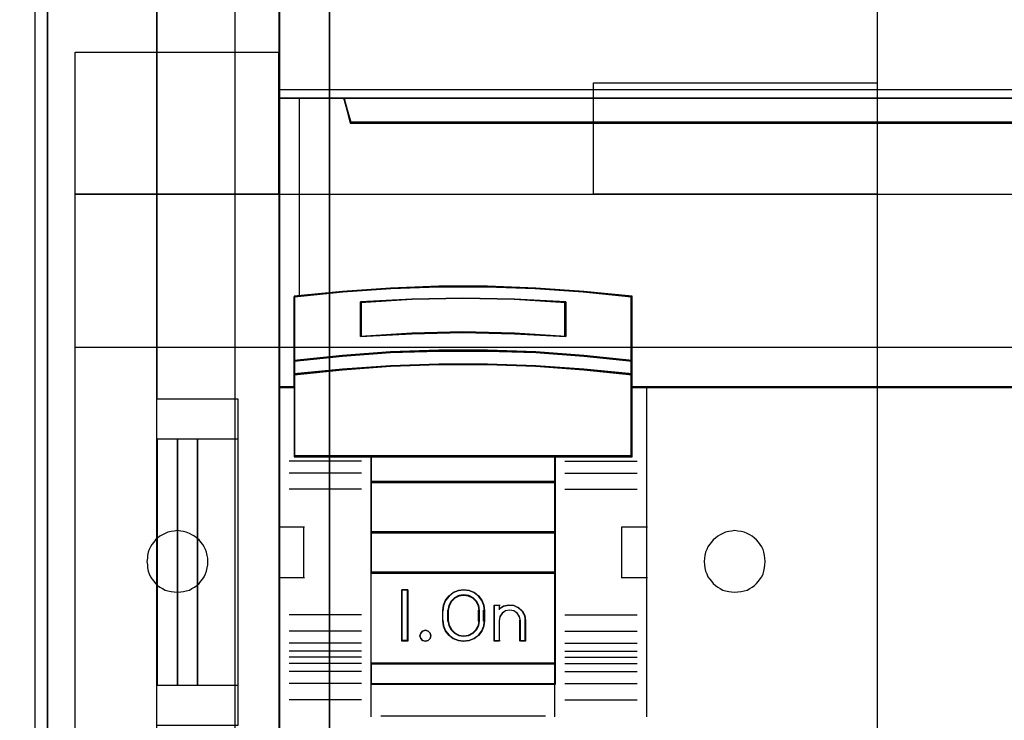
# Model space of a CAD drawing. Extents: x -558982 to 5119495, y -5290134 to 97908.
# Tile 125 of 256: x -474710 to -474227, y -22672 to -22328. Entities that reach past the tile are written whole.
import ezdxf

# ---------------------------------------------------------------- set-up
doc = ezdxf.new("R2010")
doc.units = 0
doc.header["$MEASUREMENT"] = 0
doc.layers.get('0').update_dxf_attribs({"color": 252})
for name, color, linetype in [('30', 7, 'Continuous'), ('45', 8, 'Continuous'), ('5', 7, 'Continuous'), ('50', 7, 'Continuous')]:
    doc.layers.add(name, color=color, linetype=linetype)

# ---------------------------------------------------------------- blocks, each defined once
blk = doc.blocks.new('*U1072')
at = {"layer": '5', "color": 7}
for points in [[(498.624489, -386.338651), (498.624489, -323.250088), (498.624489, -298.744188), (498.624489, -173.234937), (498.624489, -148.780413), (498.624489, -78.807593), (498.624489, -73.721462), (499.243182, -73.721462), (511.823274, -73.721462), (512.441967, -73.721462), (512.441967, -78.807593), (512.441967, -78.807593), (512.441967, -386.338651)], [(512.442723, -386.341247), (512.442723, -78.807635), (512.442723, -73.721462), (511.824042, -73.721462), (511.824042, -73.721462), (499.244201, -73.721462), (498.62552, -73.721462), (498.62552, -78.807635), (498.62552, -148.781036), (498.62552, -173.235764), (498.62552, -298.746057), (498.62552, -323.25216), (498.62552, -386.341247)]]:
    blk.add_lwpolyline(points, dxfattribs=at)
for points in [[(512.440072, -386.34188), (512.440072, -78.808532), (512.440072, -386.34188)], [(498.62552, -173.235771), (498.62552, -298.746832), (498.62552, -173.235771)], [(498.62552, -298.744184), (498.62552, -323.252684), (498.62552, -298.744184)]]:
    blk.add_lwpolyline(points, close=True, dxfattribs=at)
at = {"layer": '50', "color": 7}
for points in [[(503.983265, -85.921426), (839.76091, -85.921426), (839.76091, -735.000783), (503.983265, -735.000783), (503.983265, -85.921426)], [(507.824617, -92.486155), (835.919558, -92.486155), (835.919558, -379.414356), (507.824617, -379.414356), (507.824617, -92.486155)]]:
    blk.add_lwpolyline(points, dxfattribs=at)
blk = doc.blocks.new('*U1085')
at = {"layer": '50', "color": 7}
for points in [[(503.999172, -318.475355), (507.968207, -318.475355), (507.968207, -302.523166), (503.999172, -302.523166), (503.999172, -243.506369)], [(509.985212, -243.003268), (509.985212, -377.997901)], [(509.985212, -287.349254), (834.016113, -287.349254), (834.016113, -333.651915), (509.985212, -333.651915), (509.985212, -287.349254)], [(504.988008, -304.477399), (503.999172, -304.477399), (503.999172, -316.52377), (504.988008, -316.52377), (504.988008, -304.477399)], [(505.976845, -304.477399), (504.985357, -304.477399), (504.985357, -316.52377), (505.976845, -316.52377), (505.976845, -304.477399)], [(507.970424, -304.477399), (505.974194, -304.477399), (505.974194, -316.52377), (507.970424, -316.52377), (507.970424, -304.477399)]]:
    blk.add_lwpolyline(points, dxfattribs=at)
blk = doc.blocks.new('*U1086')
at = {"layer": '30', "color": 7}
for points in [[(539.273865, -263.504343), (539.273865, -357.494179)], [(497.206734, -345.472485), (497.385743, -345.404947), (497.564752, -345.314897), (497.699009, -345.179822), (497.833266, -345.044746), (497.92277, -344.864646), (497.989898, -344.684546), (498.012275, -344.481933), (498.012275, -276.516588)], [(539.273865, -263.504343), (539.273865, -357.494179)], [(497.206734, -345.472485), (497.385743, -345.404947), (497.564752, -345.314897), (497.699009, -345.179822), (497.833266, -345.044746), (497.92277, -344.864646), (497.989898, -344.684546), (498.012275, -344.481933), (498.012275, -276.516588)], [(499.9802, -285.52204), (509.940145, -285.52204), (509.940145, -292.481342), (499.9802, -292.481342), (499.9802, -285.52204)], [(525.377131, -287.02883), (539.273865, -287.02883), (539.273865, -292.481342), (525.377131, -292.481342), (525.377131, -287.02883)], [(499.9802, -292.478694), (844.087401, -292.478694), (844.087401, -328.453624), (499.9802, -328.453624), (499.9802, -292.478694)], [(499.9802, -299.972919), (844.087401, -299.972919), (844.087401, -320.959398), (499.9802, -320.959398), (499.9802, -299.972919)], [(504.993908, -311.976921), (505.150738, -311.954372), (505.285163, -311.931823), (505.419589, -311.909275), (505.576419, -311.864177), (505.68844, -311.796531), (505.822865, -311.728885), (505.934887, -311.63869), (506.046908, -311.548496), (506.136525, -311.435752), (506.226142, -311.323009), (506.293355, -311.210265), (506.360567, -311.074973), (506.405376, -310.939681), (506.450184, -310.78184), (506.472589, -310.624), (506.472589, -310.466159), (506.472589, -310.308318), (506.450184, -310.173026), (506.405376, -310.015185), (506.360567, -309.879893), (506.293355, -309.744601), (506.226142, -309.631858), (506.136525, -309.519114), (506.046908, -309.406371), (505.934887, -309.316176), (505.822865, -309.225981), (505.68844, -309.158335), (505.576419, -309.090689), (505.419589, -309.023043), (505.285163, -309.000495), (505.150738, -308.977946), (504.993908, -308.955397), (504.837079, -308.977946), (504.680249, -309.000495), (504.523419, -309.023043), (504.388994, -309.090689), (504.254568, -309.158335), (504.120143, -309.225981), (504.008121, -309.316176), (503.918504, -309.406371), (503.828887, -309.519114), (503.73927, -309.631858), (503.672058, -309.744601), (503.604845, -309.879893), (503.560036, -310.015185), (503.515228, -310.173026), (503.515228, -310.308318), (503.492824, -310.466159), (503.515228, -310.624), (503.515228, -310.78184), (503.560036, -310.939681), (503.604845, -311.074973), (503.672058, -311.210265), (503.73927, -311.323009), (503.828887, -311.435752), (503.918504, -311.548496), (504.008121, -311.63869), (504.120143, -311.728885), (504.254568, -311.796531), (504.388994, -311.864177), (504.523419, -311.909275), (504.680249, -311.931823), (504.837079, -311.954372), (504.993908, -311.976921)], [(532.291034, -311.976921), (532.447801, -311.954372), (532.604569, -311.931823), (532.761336, -311.909275), (532.895708, -311.864177), (533.03008, -311.796531), (533.142056, -311.728885), (533.254033, -311.63869), (533.36601, -311.548496), (533.455591, -311.435752), (533.545172, -311.323009), (533.612358, -311.210265), (533.679544, -311.074973), (533.724335, -310.939681), (533.74673, -310.78184), (533.769126, -310.624), (533.791521, -310.466159), (533.769126, -310.308318), (533.74673, -310.173026), (533.724335, -310.015185), (533.679544, -309.879893), (533.612358, -309.744601), (533.545172, -309.631858), (533.455591, -309.519114), (533.36601, -309.406371), (533.254033, -309.316176), (533.142056, -309.225981), (533.03008, -309.158335), (532.895708, -309.090689), (532.761336, -309.023043), (532.604569, -309.000495), (532.447801, -308.977946), (532.291034, -308.955397), (532.134267, -308.977946), (531.999895, -309.000495), (531.843128, -309.023043), (531.708756, -309.090689), (531.574384, -309.158335), (531.462407, -309.225981), (531.35043, -309.316176), (531.238454, -309.406371), (531.148873, -309.519114), (531.059291, -309.631858), (530.96971, -309.744601), (530.924919, -309.879893), (530.857733, -310.015185), (530.835338, -310.173026), (530.812943, -310.308318), (530.790547, -310.466159), (530.812943, -310.624), (530.835338, -310.78184), (530.857733, -310.939681), (530.924919, -311.074973), (530.96971, -311.210265), (531.059291, -311.323009), (531.148873, -311.435752), (531.238454, -311.548496), (531.35043, -311.63869), (531.462407, -311.728885), (531.574384, -311.796531), (531.708756, -311.864177), (531.843128, -311.909275), (531.999895, -311.931823), (532.134267, -311.954372), (532.291034, -311.976921)]]:
    blk.add_lwpolyline(points, dxfattribs=at)
blk.add_lwpolyline([(499.9802, -292.478694), (844.087401, -292.478694), (844.087401, -328.453624), (499.9802, -328.453624), (499.9802, -292.478694)], close=True, dxfattribs=at)
blk = doc.blocks.new('*U1087')
at = {"layer": '45', "color": 7}
for points in [[(582.040387, -268.997671), (509.961353, -268.997671), (509.961353, -351.066058), (582.040387, -351.066058), (582.040387, -268.997671)], [(582.016528, -269.021504), (509.982561, -269.021504), (509.982561, -351.044873), (582.016528, -351.044873), (582.016528, -269.021504)], [(578.541368, -288.956637), (513.461129, -288.956637), (513.137902, -287.770308), (509.961353, -287.770308), (509.961353, -301.951077), (510.70812, -301.951077), (510.70812, -301.322047), (510.70812, -300.648874), (510.70812, -297.503723), (513.065454, -297.266457), (515.422788, -297.100923), (517.785694, -297.018156), (520.154173, -297.018156), (522.51708, -297.100923), (524.874413, -297.266457), (527.231747, -297.503723), (527.231747, -300.648874), (527.231747, -301.322047), (527.231747, -301.951077), (527.978514, -301.951077), (581.043597, -301.951077), (581.043597, -287.770308), (578.864596, -287.770308), (578.541368, -288.956637)], [(513.457887, -288.999043), (578.541202, -288.999043), (578.864445, -287.770308), (513.134644, -287.770308), (513.457887, -288.999043)], [(521.502051, -299.313271), (524.014498, -299.448588), (524.014498, -297.751483), (521.502051, -297.616166), (518.978413, -297.57106), (516.471563, -297.616166), (513.959116, -297.751483), (513.959116, -299.448588), (516.471563, -299.313271), (518.978413, -299.256889), (521.502051, -299.313271)], [(524.904651, -300.369497), (522.541982, -300.198124), (520.173727, -300.123863), (517.799887, -300.123863), (515.431632, -300.198124), (513.068963, -300.369497), (510.706294, -300.626555), (510.706294, -301.323469), (513.068963, -301.077835), (515.431632, -300.906463), (517.799887, -300.820777), (520.173727, -300.820777), (522.541982, -300.906463), (524.904651, -301.077835), (527.26732, -301.323469), (527.26732, -300.626555), (524.904651, -300.369497)], [(524.887599, -300.382006), (522.531738, -300.216687), (520.170307, -300.145048), (517.803307, -300.145048), (515.441876, -300.216687), (513.086015, -300.382006), (510.730153, -300.629985), (510.730153, -301.302284), (513.086015, -301.065326), (515.441876, -300.900007), (517.803307, -300.817347), (520.170307, -300.817347), (522.531738, -300.900007), (524.887599, -301.065326), (527.24346, -301.302284), (527.24346, -300.629985), (524.887599, -300.382006)], [(524.887599, -300.382006), (522.531738, -300.216687), (520.170307, -300.145048), (517.803307, -300.145048), (515.441876, -300.216687), (513.086015, -300.382006), (510.730153, -300.629985), (510.730153, -301.302284), (513.086015, -301.065326), (515.441876, -300.900007), (517.803307, -300.817347), (520.170307, -300.817347), (522.531738, -300.900007), (524.887599, -301.065326), (527.24346, -301.302284), (527.24346, -300.629985), (524.887599, -300.382006)], [(514.470925, -305.332747), (523.502689, -305.332747), (527.26732, -305.332747), (527.26732, -301.916068), (527.26732, -301.282732), (524.904651, -301.043843), (522.541982, -300.877175), (520.173727, -300.793842), (517.799887, -300.793842), (515.431632, -300.877175), (513.068963, -301.043843), (510.706294, -301.282732), (510.706294, -301.916068), (510.706294, -305.332747), (514.470925, -305.332747)], [(514.483937, -305.311562), (523.489677, -305.311562), (527.24346, -305.311562), (527.24346, -301.926777), (527.24346, -301.299354), (524.887599, -301.062694), (522.531738, -300.897582), (520.170307, -300.815027), (517.803307, -300.815027), (515.441876, -300.897582), (513.086015, -301.062694), (510.730153, -301.299354), (510.730153, -301.926777), (510.730153, -305.311562), (514.483937, -305.311562)], [(523.513452, -305.287729), (514.460162, -305.287729), (514.460162, -306.598556), (523.513452, -306.598556), (523.513452, -305.287729)], [(523.492244, -305.308914), (514.484021, -305.308914), (514.484021, -306.577371), (523.492244, -306.577371), (523.492244, -305.308914)], [(523.513452, -306.553538), (514.460162, -306.553538), (514.460162, -309.069267), (523.513452, -309.069267), (523.513452, -306.553538)], [(523.492244, -306.574723), (514.484021, -306.574723), (514.484021, -309.045434), (523.492244, -309.045434), (523.492244, -306.574723)], [(523.513452, -309.021601), (514.460162, -309.021601), (514.460162, -311.042129), (523.513452, -311.042129), (523.513452, -309.021601)], [(523.492244, -309.042786), (514.484021, -309.042786), (514.484021, -311.020943), (523.492244, -311.020943), (523.492244, -309.042786)], [(514.460162, -315.485701), (523.513452, -315.485701), (523.513452, -310.99711), (514.460162, -310.99711), (514.460162, -315.485701)], [(516.284075, -311.860403), (516.284075, -314.376132), (515.987159, -314.376132), (515.987159, -311.860403), (516.284075, -311.860403)], [(518.128163, -312.364669), (518.299188, -312.151757), (518.498717, -311.989271), (518.755255, -311.89402), (519.011792, -311.860403), (519.279732, -311.89402), (519.524868, -311.989271), (519.735799, -312.151757), (519.906824, -312.364669), (520.003738, -312.605596), (520.037943, -312.868936), (520.037943, -313.367599), (520.003738, -313.630938), (519.906824, -313.871866), (519.735799, -314.084778), (519.524868, -314.241661), (519.279732, -314.342514), (519.011792, -314.376132), (518.755255, -314.342514), (518.498717, -314.241661), (518.299188, -314.084778), (518.128163, -313.871866), (518.031249, -313.630938), (517.991343, -313.367599), (517.991343, -312.868936), (518.031249, -312.605596), (518.128163, -312.364669)], [(518.39271, -312.410603), (518.283762, -312.624475), (518.237889, -312.866488), (518.237889, -313.367399), (518.283762, -313.603784), (518.39271, -313.812027), (518.564732, -313.980874), (518.776894, -314.08781), (519.011992, -314.127207), (519.258558, -314.08781), (519.470719, -313.980874), (519.642742, -313.812027), (519.75169, -313.603784), (519.786094, -313.367399), (519.786094, -312.866488), (519.75169, -312.624475), (519.642742, -312.410603), (519.470719, -312.241756), (519.258558, -312.140449), (519.011992, -312.106679), (518.776894, -312.140449), (518.564732, -312.241756), (518.39271, -312.410603)], [(520.499223, -314.376132), (520.499223, -312.601881), (520.757258, -312.601881), (520.757258, -312.788347), (520.963685, -312.652735), (521.210251, -312.601881), (521.468285, -312.618832), (521.691915, -312.726191), (521.886874, -312.895706), (522.001556, -313.110424), (522.047429, -313.359045), (522.047429, -314.376132), (521.789394, -314.376132), (521.789394, -313.359045), (521.743522, -313.161278), (521.640308, -313.003065), (521.468285, -312.884405), (521.273326, -312.856152), (521.066899, -312.884405), (520.906344, -313.003065), (520.791662, -313.161278), (520.757258, -313.359045), (520.757258, -314.376132), (520.499223, -314.376132)], [(517.377732, -313.973968), (517.408115, -314.106022), (517.377732, -314.244078), (517.274431, -314.340117), (517.134671, -314.376132), (517.000987, -314.340117), (516.909839, -314.244078), (516.867303, -314.106022), (516.909839, -313.973968), (517.000987, -313.871927), (517.134671, -313.835912), (517.274431, -313.871927), (517.377732, -313.973968)], [(523.513452, -315.440683), (514.460162, -315.440683), (514.460162, -316.4814), (523.513452, -316.4814), (523.513452, -315.440683)], [(523.492244, -315.461868), (514.484021, -315.461868), (514.484021, -316.460215), (523.492244, -316.460215), (523.492244, -315.461868)]]:
    blk.add_lwpolyline(points, close=True, dxfattribs=at)
at = {"layer": '45', "color": 139}
for points in [[(582.040387, -268.997671), (509.961353, -268.997671), (509.961353, -351.066058), (582.040387, -351.066058), (582.040387, -268.997671)], [(517.408115, -314.106022), (517.377732, -313.973968), (517.274431, -313.871927), (517.134671, -313.835912), (517.000987, -313.871927), (516.909839, -313.973968), (516.867303, -314.106022), (516.909839, -314.244078), (517.000987, -314.340117), (517.134671, -314.376132), (517.274431, -314.340117), (517.377732, -314.244078), (517.408115, -314.106022)]]:
    blk.add_lwpolyline(points, close=True, dxfattribs=at)
for points in [[(509.961353, -287.770308), (582.040387, -287.770308)], [(513.134644, -287.770308), (513.505789, -288.999043)], [(513.45807, -288.954025), (578.541019, -288.954025)], [(527.26732, -297.518097), (524.904651, -297.259302), (522.541982, -297.078747), (520.173727, -296.98847), (517.799887, -296.98847), (515.431632, -297.078747), (513.068963, -297.259302), (510.706294, -297.518097)], [(510.706294, -297.473079), (510.706294, -305.332747)], [(524.014498, -297.793503), (521.502051, -297.626671), (518.978413, -297.57106), (516.471563, -297.626671), (513.959116, -297.793503)], [(527.219601, -305.332747), (527.219601, -297.473079)], [(513.959116, -299.448588), (513.959116, -297.748485)], [(523.966779, -299.448588), (523.966779, -297.748485)], [(524.014498, -299.448588), (521.502051, -299.284092), (518.978413, -299.215552), (516.471563, -299.284092), (513.959116, -299.448588)], [(527.26732, -300.65349), (524.904651, -300.382658), (522.541982, -300.202104), (520.173727, -300.123863), (517.799887, -300.123863), (515.431632, -300.202104), (513.068963, -300.382658), (510.706294, -300.65349)], [(527.26732, -301.323469), (524.904651, -301.064674), (522.541982, -300.884119), (520.173727, -300.793842), (517.799887, -300.793842), (515.431632, -300.884119), (513.068963, -301.064674), (510.706294, -301.323469)], [(510.754013, -301.906059), (509.961353, -301.906059)], [(582.040387, -301.906059), (527.219601, -301.906059)], [(527.967193, -301.906059), (527.967193, -318.078226)], [(527.26732, -305.287729), (510.706294, -305.287729)], [(514.460162, -305.287729), (514.460162, -316.4814)], [(514.460162, -305.287729), (523.513452, -305.287729)], [(523.465733, -305.287729), (523.465733, -316.4814)], [(514.006835, -305.547246), (510.457097, -305.547246)], [(523.966779, -305.547246), (527.511215, -305.547246)], [(514.006835, -306.140429), (510.457097, -306.140429)], [(523.966779, -306.140429), (527.511215, -306.140429)], [(514.460162, -306.553538), (523.513452, -306.553538)], [(514.006835, -306.932221), (510.457097, -306.932221)], [(523.966779, -306.932221), (527.511215, -306.932221)], [(509.961353, -308.775324), (511.209991, -308.775324)], [(511.164923, -308.775324), (511.164923, -311.291053)], [(514.460162, -309.021601), (523.513452, -309.021601)], [(526.768925, -311.291053), (526.768925, -308.775324)], [(526.768925, -308.775324), (528.012261, -308.775324)], [(514.460162, -310.99711), (523.513452, -310.99711)], [(509.961353, -311.243387), (511.209991, -311.243387)], [(526.768925, -311.243387), (528.012261, -311.243387)], [(516.284075, -311.860403), (515.987159, -311.860403)], [(515.987159, -311.860403), (515.987159, -314.376132)], [(516.236356, -311.860403), (516.236356, -314.376132)], [(520.037943, -312.895824), (520.003738, -312.625464), (519.906824, -312.378113), (519.735799, -312.159524), (519.524868, -311.992706), (519.279732, -311.894917), (519.011792, -311.860403), (518.755255, -311.894917), (518.498717, -311.992706), (518.299188, -312.159524), (518.128163, -312.378113), (518.031249, -312.625464), (517.991343, -312.895824)], [(519.786094, -312.895824), (519.75169, -312.644467), (519.642742, -312.422337), (519.470719, -312.246972), (519.258558, -312.141752), (519.011992, -312.106679), (518.776894, -312.141752), (518.564732, -312.246972), (518.39271, -312.422337), (518.283762, -312.644467), (518.237889, -312.895824)], [(517.991343, -313.385729), (517.991343, -312.850806)], [(518.237889, -313.385729), (518.237889, -312.850806)], [(519.741027, -313.385729), (519.741027, -312.850806)], [(519.990224, -313.385729), (519.990224, -312.850806)], [(520.499223, -312.601881), (520.796139, -312.601881)], [(520.499223, -312.601881), (520.499223, -314.376132)], [(520.748421, -312.601881), (520.748421, -312.82962)], [(522.047429, -313.385729), (522.001242, -313.128346), (521.885774, -312.906061), (521.68948, -312.730572), (521.464318, -312.61943), (521.204517, -312.601881), (520.956262, -312.654527), (520.748421, -312.794918)], [(521.798231, -313.385729), (521.751573, -313.175366), (521.646592, -313.007075), (521.471624, -312.880857), (521.273326, -312.850806), (521.063364, -312.880857), (520.90006, -313.007075), (520.783414, -313.175366), (520.748421, -313.385729)], [(514.006835, -313.08649), (510.457097, -313.08649)], [(517.991343, -313.340711), (518.031249, -313.611071), (518.128163, -313.858421), (518.299188, -314.07701), (518.498717, -314.238076), (518.755255, -314.341618), (519.011792, -314.376132), (519.279732, -314.341618), (519.524868, -314.238076), (519.735799, -314.07701), (519.906824, -313.858421), (520.003738, -313.611071), (520.037943, -313.340711)], [(518.237889, -313.340711), (518.283762, -313.585399), (518.39271, -313.800957), (518.564732, -313.975734), (518.776894, -314.086426), (519.011992, -314.127207), (519.258558, -314.086426), (519.470719, -313.975734), (519.642742, -313.800957), (519.75169, -313.585399), (519.786094, -313.340711)], [(520.748421, -313.340711), (520.748421, -314.376132)], [(521.750513, -313.340711), (521.750513, -314.376132)], [(522.002361, -313.340711), (522.002361, -314.376132)], [(523.966779, -313.08649), (527.511215, -313.08649)], [(514.006835, -313.878282), (510.457097, -313.878282)], [(523.966779, -313.878282), (527.511215, -313.878282)], [(514.006835, -314.471465), (510.457097, -314.471465)], [(516.284075, -314.328466), (515.987159, -314.328466)], [(520.499223, -314.328466), (520.796139, -314.328466)], [(521.750513, -314.328466), (522.047429, -314.328466)], [(523.966779, -314.471465), (527.511215, -314.471465)], [(514.006835, -314.863389), (510.457097, -314.863389)], [(523.966779, -314.863389), (527.511215, -314.863389)], [(514.006835, -315.15998), (510.457097, -315.15998)], [(514.006835, -315.461868), (510.457097, -315.461868)], [(514.460162, -315.440683), (523.513452, -315.440683)], [(523.966779, -315.15998), (527.511215, -315.15998)], [(523.966779, -315.461868), (527.511215, -315.461868)], [(514.006835, -315.853792), (510.457097, -315.853792)], [(523.966779, -315.853792), (527.511215, -315.853792)], [(514.460162, -316.436382), (523.513452, -316.436382)], [(514.460162, -316.436382), (514.460162, -318.078226)], [(523.465733, -316.436382), (523.465733, -318.078226)], [(514.006835, -316.446974), (510.457097, -316.446974)], [(523.966779, -316.446974), (527.511215, -316.446974)], [(514.006835, -317.238767), (510.457097, -317.238767)], [(523.966779, -317.238767), (527.511215, -317.238767)], [(514.955906, -318.03056), (523.017708, -318.03056)]]:
    blk.add_lwpolyline(points, dxfattribs=at)
at = {"layer": '45', "color": 140}
for points in [[(578.541368, -288.956637), (513.461129, -288.956637), (513.137902, -287.770308), (509.961353, -287.770308), (509.961353, -301.951077), (510.70812, -301.951077), (510.70812, -301.322047), (510.70812, -300.648874), (510.70812, -297.503723), (513.065454, -297.266457), (515.422788, -297.100923), (517.785694, -297.018156), (520.154173, -297.018156), (522.51708, -297.100923), (524.874413, -297.266457), (527.231747, -297.503723), (527.231747, -300.648874), (527.231747, -301.322047), (527.231747, -301.951077), (527.978514, -301.951077), (581.043597, -301.951077), (581.043597, -287.770308), (578.864596, -287.770308), (578.541368, -288.956637)], [(578.519096, -288.974277), (513.480119, -288.974277), (513.157096, -287.791493), (509.982561, -287.791493), (509.982561, -301.929892), (510.728855, -301.929892), (510.728855, -301.302741), (510.728855, -300.63158), (510.728855, -297.495826), (513.084694, -297.259269), (515.440533, -297.09423), (517.801941, -297.01171), (520.168919, -297.01171), (522.530327, -297.09423), (524.886166, -297.259269), (527.242005, -297.495826), (527.242005, -300.63158), (527.242005, -301.302741), (527.242005, -301.929892), (527.988299, -301.929892), (581.019738, -301.929892), (581.019738, -287.791493), (578.842118, -287.791493), (578.519096, -288.974277)], [(513.481524, -288.977858), (578.520215, -288.977858), (578.843237, -287.791493), (513.158503, -287.791493), (513.481524, -288.977858)]]:
    blk.add_lwpolyline(points, close=True, dxfattribs=at)
blk.add_lwpolyline([(510.958143, -287.770308), (510.958143, -297.48632)], dxfattribs=at)
at = {"layer": '45', "color": 59}
for points in [[(513.457887, -288.999043), (578.541202, -288.999043), (578.864445, -287.770308), (513.134644, -287.770308), (513.457887, -288.999043)], [(522.541982, -300.235745), (524.904651, -300.402843), (527.26732, -300.65349), (527.26732, -297.478625), (524.904651, -297.239117), (522.541982, -297.072019), (520.173727, -296.98847), (517.799887, -296.98847), (515.431632, -297.072019), (513.068963, -297.239117), (510.706294, -297.478625), (510.706294, -300.65349), (513.068963, -300.402843), (515.431632, -300.235745), (517.799887, -300.163336), (520.173727, -300.163336), (522.541982, -300.235745)], [(522.531738, -300.219389), (524.887599, -300.384556), (527.24346, -300.632305), (527.24346, -297.494143), (524.887599, -297.257405), (522.531738, -297.092238), (520.170307, -297.009655), (517.803307, -297.009655), (515.441876, -297.092238), (513.086015, -297.257405), (510.730153, -297.494143), (510.730153, -300.632305), (513.086015, -300.384556), (515.441876, -300.219389), (517.803307, -300.147817), (520.170307, -300.147817), (522.531738, -300.219389)], [(524.014498, -297.751483), (524.014498, -299.448588), (521.502051, -299.313271), (518.978413, -299.256889), (516.471563, -299.313271), (513.959116, -299.448588), (513.959116, -297.751483), (516.471563, -297.616166), (518.978413, -297.57106), (521.502051, -297.616166), (524.014498, -297.751483)], [(521.502051, -299.313271), (524.014498, -299.448588), (524.014498, -297.751483), (521.502051, -297.616166), (518.978413, -297.57106), (516.471563, -297.616166), (513.959116, -297.751483), (513.959116, -299.448588), (516.471563, -299.313271), (518.978413, -299.256889), (521.502051, -299.313271)], [(521.492104, -299.29514), (523.99329, -299.427403), (523.99329, -297.768597), (521.492104, -297.636333), (518.979777, -297.592245), (516.484161, -297.636333), (513.982975, -297.768597), (513.982975, -299.427403), (516.484161, -299.29514), (518.979777, -299.24003), (521.492104, -299.29514)], [(521.492104, -299.29514), (523.99329, -299.427403), (523.99329, -297.768597), (521.492104, -297.636333), (518.979777, -297.592245), (516.484161, -297.636333), (513.982975, -297.768597), (513.982975, -299.427403), (516.484161, -299.29514), (518.979777, -299.24003), (521.492104, -299.29514)], [(524.904651, -300.369497), (522.541982, -300.198124), (520.173727, -300.123863), (517.799887, -300.123863), (515.431632, -300.198124), (513.068963, -300.369497), (510.706294, -300.626555), (510.706294, -301.323469), (513.068963, -301.077835), (515.431632, -300.906463), (517.799887, -300.820777), (520.173727, -300.820777), (522.541982, -300.906463), (524.904651, -301.077835), (527.26732, -301.323469), (527.26732, -300.626555), (524.904651, -300.369497)], [(514.470925, -305.332747), (523.502689, -305.332747), (527.26732, -305.332747), (527.26732, -301.916068), (527.26732, -301.282732), (524.904651, -301.043843), (522.541982, -300.877175), (520.173727, -300.793842), (517.799887, -300.793842), (515.431632, -300.877175), (513.068963, -301.043843), (510.706294, -301.282732), (510.706294, -301.916068), (510.706294, -305.332747), (514.470925, -305.332747)], [(514.483937, -305.311562), (523.489677, -305.311562), (527.24346, -305.311562), (527.24346, -301.926777), (527.24346, -301.299354), (524.887599, -301.062694), (522.531738, -300.897582), (520.170307, -300.815027), (517.803307, -300.815027), (515.441876, -300.897582), (513.086015, -301.062694), (510.730153, -301.299354), (510.730153, -301.926777), (510.730153, -305.311562), (514.483937, -305.311562)], [(523.513452, -305.287729), (514.460162, -305.287729), (514.460162, -306.598556), (523.513452, -306.598556), (523.513452, -305.287729)], [(523.492244, -305.308914), (514.484021, -305.308914), (514.484021, -306.577371), (523.492244, -306.577371), (523.492244, -305.308914)], [(523.513452, -306.553538), (514.460162, -306.553538), (514.460162, -309.069267), (523.513452, -309.069267), (523.513452, -306.553538)], [(523.492244, -306.574723), (514.484021, -306.574723), (514.484021, -309.045434), (523.492244, -309.045434), (523.492244, -306.574723)], [(523.513452, -309.021601), (514.460162, -309.021601), (514.460162, -311.042129), (523.513452, -311.042129), (523.513452, -309.021601)], [(523.492244, -309.042786), (514.484021, -309.042786), (514.484021, -311.020943), (523.492244, -311.020943), (523.492244, -309.042786)], [(514.460162, -315.485701), (523.513452, -315.485701), (523.513452, -310.99711), (514.460162, -310.99711), (514.460162, -315.485701)], [(516.284075, -311.860403), (516.284075, -314.376132), (515.987159, -314.376132), (515.987159, -311.860403), (516.284075, -311.860403)], [(518.128163, -312.364669), (518.299188, -312.151757), (518.498717, -311.989271), (518.755255, -311.89402), (519.011792, -311.860403), (519.279732, -311.89402), (519.524868, -311.989271), (519.735799, -312.151757), (519.906824, -312.364669), (520.003738, -312.605596), (520.037943, -312.868936), (520.037943, -313.367599), (520.003738, -313.630938), (519.906824, -313.871866), (519.735799, -314.084778), (519.524868, -314.241661), (519.279732, -314.342514), (519.011792, -314.376132), (518.755255, -314.342514), (518.498717, -314.241661), (518.299188, -314.084778), (518.128163, -313.871866), (518.031249, -313.630938), (517.991343, -313.367599), (517.991343, -312.868936), (518.031249, -312.605596), (518.128163, -312.364669)], [(518.39271, -312.410603), (518.283762, -312.624475), (518.237889, -312.866488), (518.237889, -313.367399), (518.283762, -313.603784), (518.39271, -313.812027), (518.564732, -313.980874), (518.776894, -314.08781), (519.011992, -314.127207), (519.258558, -314.08781), (519.470719, -313.980874), (519.642742, -313.812027), (519.75169, -313.603784), (519.786094, -313.367399), (519.786094, -312.866488), (519.75169, -312.624475), (519.642742, -312.410603), (519.470719, -312.241756), (519.258558, -312.140449), (519.011992, -312.106679), (518.776894, -312.140449), (518.564732, -312.241756), (518.39271, -312.410603)], [(518.409676, -312.427664), (518.303713, -312.636771), (518.259097, -312.873392), (518.259097, -313.363142), (518.303713, -313.594261), (518.409676, -313.797865), (518.576986, -313.962949), (518.783335, -314.067502), (519.011992, -314.106022), (519.251803, -314.067502), (519.458151, -313.962949), (519.625461, -313.797865), (519.731424, -313.594261), (519.764886, -313.363142), (519.764886, -312.873392), (519.731424, -312.636771), (519.625461, -312.427664), (519.458151, -312.26258), (519.251803, -312.163529), (519.011992, -312.130513), (518.783335, -312.163529), (518.576986, -312.26258), (518.409676, -312.427664)], [(520.499223, -314.376132), (520.499223, -312.601881), (520.757258, -312.601881), (520.757258, -312.788347), (520.963685, -312.652735), (521.210251, -312.601881), (521.468285, -312.618832), (521.691915, -312.726191), (521.886874, -312.895706), (522.001556, -313.110424), (522.047429, -313.359045), (522.047429, -314.376132), (521.789394, -314.376132), (521.789394, -313.359045), (521.743522, -313.161278), (521.640308, -313.003065), (521.468285, -312.884405), (521.273326, -312.856152), (521.066899, -312.884405), (520.906344, -313.003065), (520.791662, -313.161278), (520.757258, -313.359045), (520.757258, -314.376132), (520.499223, -314.376132)], [(517.377732, -313.973968), (517.408115, -314.106022), (517.377732, -314.244078), (517.274431, -314.340117), (517.134671, -314.376132), (517.000987, -314.340117), (516.909839, -314.244078), (516.867303, -314.106022), (516.909839, -313.973968), (517.000987, -313.871927), (517.134671, -313.835912), (517.274431, -313.871927), (517.377732, -313.973968)], [(523.513452, -315.440683), (514.460162, -315.440683), (514.460162, -316.4814), (523.513452, -316.4814), (523.513452, -315.440683)], [(523.492244, -315.461868), (514.484021, -315.461868), (514.484021, -316.460215), (523.492244, -316.460215), (523.492244, -315.461868)]]:
    blk.add_lwpolyline(points, close=True, dxfattribs=at)

msp = doc.modelspace()

# ---------------------------------------------------------------- block references
at = {"xscale": 10, "yscale": 10, "zscale": 10}
for name in ['*U1072', '*U1086', '*U1085', '*U1087']:
    msp.add_blockref(name, (-479682.25, -19489.05), dxfattribs=at)

doc.saveas('drawing.dxf')
